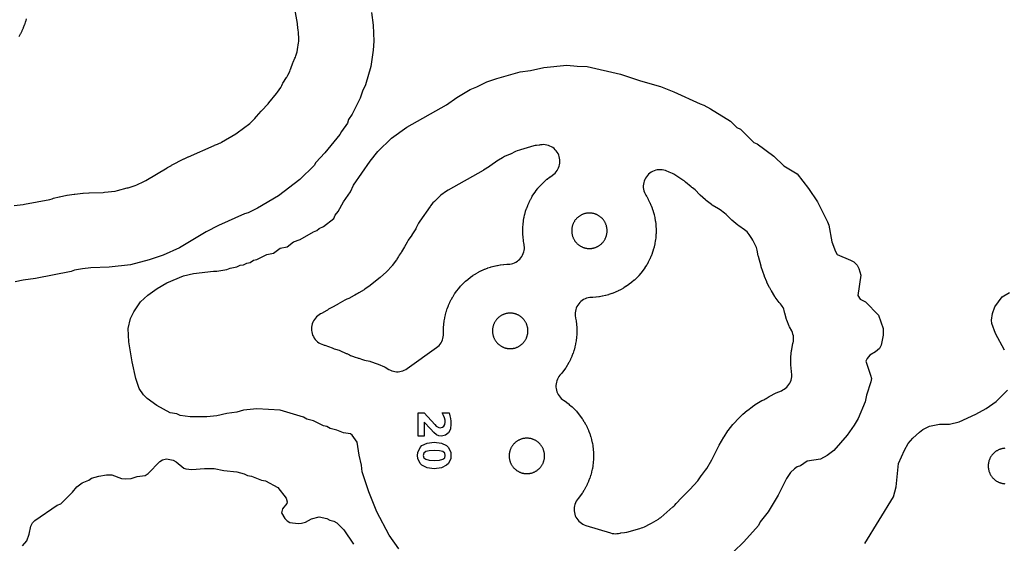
# Model space of a CAD drawing. Header units: millimetres. Extents: x 0 to 2500, y 0 to 1250.
# Tile 126 of 140: x 762 to 999, y 786 to 912. Entities that reach past the tile are written whole.
import ezdxf

# ---------------------------------------------------------------- set-up
doc = ezdxf.new("R2010")
doc.units = ezdxf.units.MM
doc.layers.add('CUT', color=1, linetype='Continuous')
doc.layers.add('MARK', color=3, linetype='Continuous')

msp = doc.modelspace()

# ---------------------------------------------------------------- linework, layer by layer
at = {"layer": 'CUT'}
for points in [[(761.15, 867.35), (763.33, 867.62), (763.61, 867.67), (769.7, 868.85), (770.24, 869), (770.39, 869.05), (770.55, 869.1), (771.91, 869.44), (772, 869.46), (773.77, 869.83), (773.87, 869.85), (775.55, 870.11), (775.65, 870.13), (777.64, 870.33), (777.72, 870.34), (779.06, 870.43), (779.14, 870.43), (782.47, 870.52), (782.83, 870.54), (785.35, 870.84), (785.91, 870.95), (788.23, 871.57), (788.46, 871.63), (790.18, 872.2), (790.56, 872.35), (792.25, 873.1), (792.68, 873.33), (797.87, 876.44), (797.93, 876.47), (798.84, 876.98), (798.89, 877.01), (801.85, 878.55), (801.91, 878.57), (802.88, 879.04), (802.93, 879.06), (809.1, 881.78), (809.22, 881.83), (809.94, 882.09), (810.41, 882.3), (810.68, 882.44), (810.88, 882.55), (814.31, 884.59), (814.66, 884.83), (817.64, 887.05), (818.07, 887.43), (818.85, 888.2), (819.2, 888.6), (819.27, 888.7), (820.37, 889.99), (820.44, 890.07), (822.05, 891.79), (822.23, 891.99), (824.07, 894.23), (824.3, 894.55), (824.3, 894.55), (825.07, 895.69), (825.34, 896.17), (825.51, 896.52), (825.61, 896.69), (826.44, 898.06), (826.5, 898.14), (826.5, 898.15), (826.79, 898.63), (827.22, 899.51), (827.34, 899.79), (827.45, 900.08), (827.47, 900.15), (827.5, 900.23), (827.99, 901.58), (828.05, 901.75), (828.48, 902.68), (828.6, 902.96), (828.7, 903.25), (828.99, 904.26), (829.1, 904.78), (829.34, 906.4), (829.38, 906.72), (829.38, 906.76), (829.39, 907.21), (829.31, 908.98), (829.28, 909.31), (829.09, 910.81), (829.06, 911.04), (828.42, 914.57)], [(846.88, 913.66), (847.26, 910.65), (847.42, 906.76), (847.28, 904.62), (846.69, 900.69), (845.43, 896.29), (844.66, 894.8), (844.12, 893.08), (842.25, 889.29), (841.34, 887.96), (841.06, 887.08), (839.65, 885.13), (839.25, 884.36), (835.68, 880), (833.52, 877.71), (833.06, 876.96), (829.68, 873.58), (824.5, 869.71), (819.54, 866.76), (817.3, 865.59), (816.42, 865.34), (810.17, 862.58), (807.15, 861.02), (800.8, 857.21), (796.88, 855.46), (793.48, 854.34), (789.01, 853.15), (783.94, 852.55), (779.56, 852.44), (777.49, 852.22), (775.62, 851.83), (774.81, 851.51), (766.29, 849.85), (763.29, 849.48), (761.39, 849.08)], [(764.02, 912.1), (763.84, 911.44), (763.81, 911.35), (763.6, 910.69), (763.56, 910.6), (763.32, 909.96), (763.28, 909.87), (763, 909.24), (762.96, 909.15), (762.65, 908.54), (762.6, 908.45), (762.27, 907.85)], [(853.42, 785.07), (851.08, 788.28), (848.12, 793.89), (846.19, 798.68), (844.59, 803.48), (844.47, 805.1), (843.88, 807.48), (843.43, 810.62), (842.25, 812.28), (841.83, 812.62), (840.16, 812.89), (838.55, 813.51), (836.95, 813.86), (836.17, 814.34), (835.35, 814.54), (832.91, 815.74), (831.35, 816.14), (830.52, 816.61), (824.92, 818.26), (819.33, 818.59), (816.15, 818.29), (814.56, 817.8), (812.13, 817.52), (809.74, 816.94), (807.36, 816.73), (803.36, 816.73), (800.97, 817.05), (800.13, 817.38), (798.55, 817.69), (795.35, 819.39), (793.03, 821.09), (792.15, 821.97), (791.1, 823.48), (790.29, 825.87), (789.41, 829.88), (788.65, 834.67), (788.51, 837.88), (789.04, 840.27), (789.8, 841.87), (791.47, 844.28), (793.17, 845.88), (795.45, 847.48), (797.74, 848.79), (801.74, 850.52), (804.17, 851.1), (808.95, 851.66), (809.75, 851.62), (812.15, 852.06), (812.95, 852.37), (814.53, 852.63), (815.35, 853.07), (816.13, 853.18), (816.95, 853.58), (817.77, 853.73), (818.55, 854.23), (819.37, 854.41), (821.75, 855.61), (823.36, 855.97), (824.95, 857.15), (826.58, 857.47), (828.15, 858.68), (829.73, 859.24), (832.91, 861.08), (833.75, 861.38), (834.33, 861.88), (835.35, 862.3), (837.81, 864.25), (838.12, 865.08), (838.86, 865.9), (840.12, 868.27), (841.81, 870.68), (842.5, 872.28), (846.55, 878), (848.36, 880.29), (851.65, 883.49), (855.34, 886.15), (864.85, 891.49), (867.35, 893.24), (870.54, 895.2), (872.15, 895.82), (874.54, 897), (876.94, 897.86), (882.54, 899.45), (884.95, 899.74), (888.16, 900.46), (893.74, 901.06), (896.19, 900.76), (898.56, 900.73), (906.54, 898.9), (911.38, 897.28), (916.16, 895.91), (919.35, 894.66), (925.72, 891.72), (926.55, 891.47), (928.14, 890.59), (932.96, 887.57), (934.52, 886.1), (935.35, 885.71), (938.52, 882.47), (939.36, 882.13), (943.34, 879.19), (945.77, 876.85), (948.96, 874.94), (951.71, 871.48), (953.84, 868.28), (956.21, 863.47), (956.51, 862.68), (957.3, 858.68), (958.12, 856.31), (958.52, 855.59), (961.75, 854.27), (962.55, 853.85), (963.37, 853.07), (963.78, 852.28), (964.23, 850.68), (963.47, 845.83), (964.1, 844.95), (965.35, 844.28), (968.43, 841.09), (969.58, 837.88), (969.55, 836.28), (969.1, 833.89), (968.68, 833.08), (967.72, 832.28), (966.38, 831.48), (965.74, 830.7), (965.42, 830.02), (966.58, 826.67), (966.76, 825.88), (966.6, 825.08), (965.57, 821.86), (965.24, 820.27), (963.58, 816.29), (962.66, 814.68), (960.95, 812.31), (957.74, 808.62), (956.15, 807.39), (954.54, 806.52), (951.38, 806.08), (949.75, 804.91), (948.95, 804.7), (948.3, 804.25), (947.35, 803.36), (946.37, 801.88), (944.41, 797.88), (941.99, 793.88), (940.11, 791.48), (939.65, 790.67), (936.14, 786.7), (933.66, 784.3)], [(998.72, 832.68), (996.51, 836.68), (995.68, 839.08), (995.6, 839.86), (995.82, 841.47), (996.39, 843.08), (998.15, 845.48), (999.88, 846.51)], [(965.15, 786.28), (972.04, 797.51), (972.67, 799.91), (973.25, 805.48), (974.68, 808.68), (975.61, 810.28), (976.68, 811.55), (978.26, 813.05), (979.07, 813.67), (980.67, 814.44), (983.06, 814.91), (985.47, 814.92), (987.82, 815.47), (991.85, 817.34), (994.27, 818.73), (996.67, 820.39), (999.38, 823.05)], [(998.75, 809.14), (998.61, 809.13), (998.48, 809.12), (998.34, 809.1), (998.2, 809.07), (998.07, 809.04), (997.93, 809.01), (997.8, 808.97), (997.67, 808.93), (997.53, 808.88), (997.4, 808.83), (997.28, 808.77), (997.15, 808.71), (997.03, 808.65), (996.91, 808.58), (996.79, 808.51), (996.67, 808.44), (996.56, 808.36), (996.44, 808.27), (996.34, 808.19), (996.23, 808.1), (996.13, 808), (996.03, 807.91), (995.93, 807.81), (995.84, 807.7), (995.75, 807.6), (995.66, 807.49), (995.58, 807.38), (995.5, 807.26), (995.42, 807.15), (995.35, 807.03), (995.28, 806.91), (995.22, 806.78), (995.16, 806.66), (995.1, 806.53), (995.05, 806.4), (995.01, 806.27), (994.96, 806.14), (994.93, 806), (994.89, 805.87), (994.86, 805.73), (994.84, 805.59), (994.82, 805.46), (994.8, 805.32), (994.79, 805.18), (994.78, 805.04), (994.78, 804.9), (994.78, 804.76), (994.79, 804.62), (994.8, 804.49), (994.82, 804.35), (994.84, 804.21), (994.86, 804.07), (994.89, 803.94), (994.93, 803.8), (994.96, 803.67), (995.01, 803.54), (995.05, 803.41), (995.1, 803.28), (995.16, 803.15), (995.22, 803.02), (995.28, 802.9), (995.35, 802.78), (995.42, 802.66), (995.5, 802.54), (995.58, 802.43), (995.66, 802.31), (995.75, 802.21), (995.84, 802.1), (995.93, 802), (996.03, 801.9), (996.13, 801.8), (996.23, 801.71), (996.34, 801.62), (996.44, 801.53), (996.56, 801.45), (996.67, 801.37), (996.79, 801.29), (996.91, 801.22), (997.03, 801.15), (997.15, 801.09), (997.28, 801.03), (997.4, 800.98), (997.53, 800.92), (997.67, 800.88), (997.8, 800.84), (997.93, 800.8), (998.07, 800.76), (998.2, 800.73), (998.34, 800.71), (998.48, 800.69), (998.61, 800.67), (998.75, 800.66)], [(763.17, 785.74), (764.2, 786.94), (764.77, 788.59), (765.14, 790.5), (765.53, 791.25), (766.06, 791.83), (771.43, 795.53), (772.31, 795.87), (775.12, 798.6), (776.13, 799.87), (777.41, 800.86), (779.04, 801.49), (779.72, 801.95), (781.44, 802.5), (783.28, 802.8), (784.54, 802.78), (786.87, 801.91), (787.75, 801.84), (789.22, 801.92), (790.61, 802.37), (792.56, 802.62), (793.31, 803.11), (796.05, 805.96), (796.74, 806.42), (797.69, 806.6), (799.28, 806.33), (799.99, 805.91), (801.81, 804.38), (802.35, 804.22), (803.74, 804.03), (806.76, 804.31), (809.07, 804.28), (811.46, 803.82), (814.53, 803.49), (816.33, 803.03), (817.1, 802.64), (818.04, 802.47), (820.46, 801.53), (821.41, 801.32), (824.35, 799.74), (826.35, 797.21), (826.6, 796.33), (826.5, 795.9), (825.49, 794.61), (825.26, 793.71), (826.06, 792.34), (826.59, 791.76), (827.25, 791.37), (829.23, 791.08), (830.05, 791.2), (831.02, 791.42), (832.44, 792.22), (834.26, 792.68), (836.14, 792.29), (836.89, 791.91), (837.8, 791.69), (838.5, 791.24), (840.25, 789.59), (842.5, 786.18)]]:
    msp.add_lwpolyline(points, dxfattribs=at)
for points in [[(886.42, 881.79), (886.11, 881.74), (885.8, 881.66), (882.56, 880.74), (882.31, 880.66), (881.8, 880.48), (881.37, 880.3), (880.18, 879.71), (880.1, 879.67), (878.77, 879.09), (878.28, 878.83), (877.35, 878.26), (877.15, 878.13), (875.24, 876.79), (875.16, 876.73), (873.7, 875.82), (873.61, 875.76), (865.25, 871.07), (864.86, 870.82), (863.5, 869.84), (863.06, 869.47), (861.93, 868.37), (861.58, 867.99), (861.02, 867.28), (860.89, 867.1), (858.44, 863.64), (858.27, 863.38), (858.12, 863.1), (857.56, 861.98), (857.46, 861.8), (856.56, 860.37), (856.5, 860.28), (855.63, 859.05), (855.37, 858.62), (854.78, 857.5), (854.74, 857.43), (854.06, 856.26), (853.97, 856.13), (853.5, 855.46), (853.31, 855.16), (852.96, 854.54), (852.84, 854.36), (851.82, 852.97), (851.69, 852.8), (850.52, 851.52), (850.37, 851.37), (849.04, 850.19), (848.96, 850.12), (846.58, 848.23), (846.5, 848.18), (845.26, 847.28), (845.1, 847.18), (843.82, 846.43), (843.55, 846.29), (843.23, 846.1), (842.87, 845.87), (842.71, 845.77), (841.38, 845.08), (841.21, 845), (840.97, 844.9), (840.47, 844.66), (838.8, 843.69), (838.72, 843.65), (837.37, 842.95), (837.14, 842.84), (836.83, 842.68), (836.53, 842.49), (836.27, 842.31), (836.11, 842.21), (834.84, 841.49), (834.61, 841.37), (834.27, 841.17), (833.95, 840.94), (833.65, 840.68), (833.38, 840.39), (833.14, 840.07), (832.93, 839.73), (832.75, 839.38), (832.62, 839), (832.52, 838.62), (832.45, 838.23), (832.43, 837.83), (832.45, 837.43), (832.51, 837.04), (832.6, 836.66), (832.73, 836.28), (832.9, 835.92), (833.11, 835.58), (833.35, 835.26), (833.61, 834.97), (833.91, 834.7), (834.23, 834.47), (834.57, 834.27), (834.93, 834.1), (835.3, 833.97), (835.53, 833.9), (835.64, 833.87), (837.44, 833.22), (837.76, 833.09), (837.76, 833.09), (837.89, 833.03), (838.18, 832.92), (839.06, 832.65), (839.25, 832.58), (840.81, 831.91), (840.91, 831.87), (841.54, 831.55), (841.85, 831.42), (842.02, 831.36), (842.02, 831.36), (842.32, 831.25), (842.9, 831.01), (843.45, 830.82), (843.64, 830.78), (843.79, 830.73), (844.71, 830.42), (845.16, 830.29), (846.43, 830.02), (846.63, 829.96), (848.22, 829.44), (848.42, 829.36), (849.95, 828.68), (850.13, 828.58), (851.03, 828.06), (851.37, 827.88), (851.73, 827.74), (852.09, 827.63), (852.47, 827.56), (852.85, 827.52), (853.23, 827.52), (853.61, 827.56), (853.99, 827.63), (854.35, 827.74), (854.71, 827.88), (855.05, 828.05), (855.37, 828.26), (862.45, 833.31), (862.76, 833.56), (863.04, 833.83), (863.3, 834.12), (863.52, 834.44), (863.71, 834.78), (863.87, 835.14), (863.99, 835.51), (864.07, 835.89), (864.12, 836.28), (864.13, 836.67), (864.12, 837.26), (864.12, 837.36), (864.13, 838.04), (864.14, 838.14), (864.19, 838.83), (864.2, 838.93), (864.28, 839.61), (864.3, 839.7), (864.41, 840.38), (864.43, 840.48), (864.58, 841.15), (864.61, 841.24), (864.79, 841.91), (864.82, 842), (865.03, 842.65), (865.07, 842.74), (865.32, 843.39), (865.35, 843.48), (865.63, 844.1), (865.67, 844.19), (865.98, 844.81), (866.03, 844.89), (866.37, 845.49), (866.42, 845.58), (866.79, 846.16), (866.84, 846.24), (867.24, 846.8), (867.29, 846.88), (867.72, 847.42), (867.78, 847.5), (868.23, 848.02), (868.29, 848.09), (868.77, 848.59), (868.84, 848.66), (869.33, 849.13), (869.41, 849.2), (869.93, 849.64), (870, 849.71), (870.55, 850.13), (870.62, 850.19), (871.19, 850.58), (871.27, 850.64), (871.85, 851.01), (871.93, 851.06), (872.53, 851.4), (872.62, 851.44), (873.23, 851.75), (873.32, 851.79), (873.95, 852.07), (874.04, 852.11), (874.68, 852.36), (874.77, 852.39), (875.42, 852.6), (875.52, 852.63), (876.18, 852.82), (876.28, 852.84), (876.95, 852.99), (877.04, 853.01), (877.72, 853.13), (877.82, 853.14), (878.5, 853.23), (878.6, 853.24), (879.28, 853.29), (879.38, 853.29), (879.62, 853.3), (880.01, 853.33), (880.4, 853.39), (880.78, 853.5), (881.15, 853.64), (881.5, 853.81), (881.83, 854.02), (882.14, 854.27), (882.42, 854.54), (882.68, 854.83), (882.9, 855.16), (883.1, 855.5), (883.26, 855.86), (883.38, 856.23), (883.47, 856.61), (883.51, 857), (883.52, 857.39), (883.49, 857.78), (883.44, 858.1), (883.44, 858.1), (883.41, 858.24), (883.3, 858.92), (883.28, 859.02), (883.2, 859.7), (883.19, 859.8), (883.14, 860.48), (883.13, 860.58), (883.12, 861.27), (883.12, 861.37), (883.13, 862.05), (883.14, 862.15), (883.19, 862.84), (883.2, 862.93), (883.28, 863.62), (883.3, 863.71), (883.41, 864.39), (883.43, 864.49), (883.58, 865.16), (883.61, 865.25), (883.79, 865.91), (883.82, 866.01), (884.03, 866.66), (884.07, 866.75), (884.32, 867.39), (884.35, 867.48), (884.63, 868.11), (884.67, 868.2), (884.98, 868.82), (885.03, 868.9), (885.37, 869.5), (885.42, 869.58), (885.79, 870.16), (885.84, 870.25), (886.24, 870.81), (886.29, 870.89), (886.72, 871.43), (886.78, 871.5), (887.23, 872.02), (887.29, 872.1), (887.77, 872.6), (887.84, 872.66), (888.33, 873.14), (888.41, 873.2), (888.93, 873.65), (889, 873.72), (889.55, 874.14), (889.62, 874.2), (890.19, 874.59), (890.27, 874.65), (890.58, 874.88), (890.87, 875.14), (891.13, 875.43), (891.36, 875.74), (891.56, 876.07), (891.73, 876.42), (891.87, 876.79), (891.96, 877.16), (892.02, 877.55), (892.05, 877.94), (892.03, 878.32), (891.98, 878.71), (891.89, 879.09), (891.76, 879.45), (891.6, 879.81), (891.4, 880.14), (891.18, 880.46), (890.92, 880.75), (890.64, 881.02), (890.33, 881.26), (890, 881.46), (889.65, 881.64), (889.29, 881.77), (888.91, 881.88), (888.53, 881.94), (888.14, 881.97), (887.76, 881.96), (887.37, 881.92), (887.15, 881.88), (887.05, 881.86)], [(913.2, 868.9), (913.25, 868.82), (913.56, 868.2), (913.6, 868.11), (913.88, 867.48), (913.91, 867.39), (914.16, 866.75), (914.2, 866.66), (914.41, 866.01), (914.44, 865.91), (914.62, 865.25), (914.65, 865.16), (914.8, 864.49), (914.82, 864.39), (914.93, 863.71), (914.95, 863.62), (915.03, 862.93), (915.04, 862.84), (915.09, 862.15), (915.1, 862.05), (915.11, 861.37), (915.11, 861.27), (915.1, 860.58), (915.09, 860.48), (915.04, 859.8), (915.03, 859.7), (914.95, 859.02), (914.93, 858.92), (914.82, 858.24), (914.8, 858.15), (914.65, 857.48), (914.62, 857.38), (914.44, 856.72), (914.41, 856.63), (914.2, 855.97), (914.16, 855.88), (913.91, 855.24), (913.88, 855.15), (913.6, 854.52), (913.56, 854.43), (913.25, 853.82), (913.2, 853.73), (912.86, 853.13), (912.81, 853.05), (912.44, 852.47), (912.39, 852.39), (911.99, 851.83), (911.94, 851.75), (911.51, 851.21), (911.45, 851.13), (911, 850.61), (910.94, 850.54), (910.46, 850.04), (910.39, 849.97), (909.9, 849.5), (909.82, 849.43), (909.3, 848.98), (909.23, 848.92), (908.68, 848.5), (908.61, 848.44), (908.04, 848.04), (907.96, 847.99), (907.38, 847.62), (907.3, 847.57), (906.7, 847.23), (906.61, 847.18), (906, 846.88), (905.91, 846.83), (905.28, 846.55), (905.19, 846.52), (904.55, 846.27), (904.46, 846.24), (903.81, 846.02), (903.71, 845.99), (903.05, 845.81), (902.95, 845.79), (902.28, 845.64), (902.19, 845.62), (901.51, 845.5), (901.41, 845.48), (900.73, 845.4), (900.63, 845.39), (899.95, 845.34), (899.85, 845.34), (899.61, 845.33), (899.22, 845.3), (898.83, 845.23), (898.45, 845.13), (898.08, 844.99), (897.73, 844.81), (897.4, 844.6), (897.09, 844.36), (896.81, 844.09), (896.55, 843.79), (896.33, 843.47), (896.13, 843.13), (895.97, 842.77), (895.85, 842.4), (895.76, 842.01), (895.72, 841.62), (895.71, 841.23), (895.74, 840.84), (895.79, 840.53), (895.79, 840.53), (895.82, 840.38), (895.93, 839.7), (895.95, 839.61), (896.03, 838.93), (896.04, 838.83), (896.09, 838.14), (896.1, 838.04), (896.11, 837.36), (896.11, 837.26), (896.1, 836.57), (896.09, 836.47), (896.04, 835.79), (896.03, 835.69), (895.95, 835.01), (895.93, 834.91), (895.82, 834.24), (895.8, 834.14), (895.65, 833.47), (895.62, 833.37), (895.44, 832.71), (895.41, 832.62), (895.2, 831.96), (895.16, 831.87), (894.91, 831.23), (894.88, 831.14), (894.6, 830.51), (894.56, 830.42), (894.25, 829.81), (894.2, 829.72), (893.86, 829.13), (893.81, 829.04), (893.44, 828.46), (893.39, 828.38), (892.99, 827.82), (892.94, 827.74), (892.51, 827.2), (892.45, 827.12), (892.05, 826.65), (891.81, 826.35), (891.61, 826.03), (891.43, 825.69), (891.29, 825.34), (891.19, 824.97), (891.12, 824.6), (891.08, 824.22), (891.08, 823.83), (891.12, 823.46), (891.19, 823.08), (891.3, 822.71), (891.45, 822.36), (891.62, 822.02), (891.83, 821.7), (892.07, 821.4), (892.34, 821.13), (892.63, 820.88), (892.94, 820.66), (892.96, 820.65), (893.04, 820.59), (893.61, 820.2), (893.68, 820.14), (894.23, 819.72), (894.3, 819.65), (894.82, 819.2), (894.9, 819.14), (895.39, 818.66), (895.46, 818.6), (895.94, 818.1), (896, 818.02), (896.45, 817.5), (896.51, 817.43), (896.94, 816.89), (896.99, 816.81), (897.39, 816.25), (897.44, 816.16), (897.81, 815.58), (897.86, 815.5), (898.2, 814.9), (898.25, 814.82), (898.56, 814.2), (898.6, 814.11), (898.88, 813.48), (898.91, 813.39), (899.16, 812.75), (899.2, 812.66), (899.41, 812.01), (899.44, 811.91), (899.62, 811.25), (899.65, 811.16), (899.8, 810.49), (899.82, 810.39), (899.93, 809.71), (899.95, 809.62), (900.03, 808.93), (900.04, 808.84), (900.09, 808.15), (900.1, 808.05), (900.11, 807.37), (900.11, 807.27), (900.1, 806.58), (900.09, 806.48), (900.04, 805.8), (900.03, 805.7), (899.95, 805.02), (899.93, 804.92), (899.82, 804.24), (899.8, 804.15), (899.65, 803.48), (899.62, 803.38), (899.44, 802.72), (899.41, 802.63), (899.2, 801.97), (899.16, 801.88), (898.91, 801.24), (898.88, 801.15), (898.6, 800.52), (898.56, 800.43), (898.25, 799.82), (898.2, 799.73), (897.86, 799.13), (897.81, 799.05), (897.44, 798.47), (897.39, 798.39), (896.99, 797.83), (896.94, 797.75), (896.51, 797.21), (896.45, 797.13), (896.41, 797.09), (896.17, 796.77), (895.96, 796.44), (895.78, 796.08), (895.64, 795.71), (895.53, 795.33), (895.47, 794.94), (895.44, 794.54), (895.46, 794.14), (895.51, 793.75), (895.6, 793.36), (895.73, 792.99), (895.89, 792.63), (896.09, 792.29), (896.33, 791.97), (896.59, 791.67), (896.88, 791.4), (897.2, 791.16), (897.54, 790.96), (897.9, 790.78), (898.27, 790.65), (904.17, 788.84), (904.55, 788.74), (904.94, 788.68), (905.34, 788.66), (905.73, 788.68), (906.12, 788.74), (906.51, 788.82), (906.64, 788.84), (907.55, 788.96), (908.07, 789.06), (911.25, 789.92), (911.62, 790.04), (911.94, 790.16), (912.31, 790.32), (913.72, 791.02), (914, 791.18), (915.68, 792.19), (915.96, 792.38), (916.22, 792.58), (919.14, 795.08), (919.37, 795.29), (919.58, 795.52), (919.94, 795.95), (920, 796.02), (921.12, 797.21), (921.19, 797.28), (923, 799.03), (923.22, 799.26), (925.09, 801.38), (925.41, 801.79), (925.89, 802.52), (925.98, 802.64), (927, 803.94), (927.27, 804.33), (928.5, 806.37), (928.67, 806.68), (930.18, 809.75), (930.24, 809.86), (931.36, 811.81), (931.43, 811.92), (932.35, 813.3), (932.41, 813.39), (933.52, 814.86), (933.66, 815.04), (934.93, 816.38), (935.01, 816.46), (935.88, 817.28), (935.94, 817.34), (936.95, 818.23), (937.08, 818.33), (938.17, 819.13), (938.23, 819.18), (938.81, 819.57), (938.91, 819.63), (940.51, 820.59), (940.71, 820.69), (940.95, 820.8), (941.22, 820.94), (941.48, 821.09), (942.22, 821.58), (942.39, 821.67), (943.78, 822.39), (943.95, 822.48), (945.17, 822.96), (945.52, 823.13), (945.86, 823.33), (946.18, 823.56), (946.48, 823.82), (946.74, 824.11), (946.98, 824.42), (947.19, 824.76), (947.36, 825.11), (947.49, 825.48), (947.59, 825.86), (947.65, 826.25), (947.68, 826.64), (947.66, 827.04), (947.62, 827.31), (947.62, 827.31), (947.58, 827.6), (947.44, 829.14), (947.43, 829.34), (947.44, 830.89), (947.45, 831.08), (947.61, 832.63), (947.64, 832.82), (947.95, 834.34), (947.98, 834.45), (948.06, 834.86), (948.1, 835.27), (948.09, 835.69), (948.04, 836.1), (947.95, 836.51), (947.82, 836.9), (947.65, 837.28), (947.14, 838.26), (947.06, 838.43), (946.48, 839.88), (946.42, 840.06), (945.99, 841.56), (945.94, 841.75), (945.93, 841.83), (945.84, 842.19), (945.72, 842.54), (945.57, 842.88), (945.39, 843.21), (945.18, 843.51), (944.94, 843.8), (944.77, 843.98), (944.64, 844.13), (943.71, 845.37), (943.6, 845.54), (942.76, 846.9), (942.71, 846.99), (942.36, 847.63), (942.32, 847.71), (941.71, 848.93), (941.65, 849.08), (941.15, 850.34), (941.12, 850.42), (940.33, 852.68), (940.28, 852.82), (939.65, 855.15), (939.62, 855.29), (939.36, 856.63), (939.27, 856.97), (939.16, 857.31), (939.02, 857.63), (938.32, 859.05), (938.06, 859.49), (937.45, 860.41), (937.22, 860.73), (936.96, 861.02), (936.67, 861.28), (936.36, 861.51), (934.93, 862.49), (934.74, 862.63), (933.31, 863.86), (933.23, 863.94), (931.89, 865.23), (931.49, 865.57), (930.45, 866.33), (930.07, 866.57), (930.07, 866.58), (928.58, 867.47), (928.41, 867.59), (927.1, 868.57), (926.94, 868.7), (925.7, 869.84), (925.63, 869.91), (924.46, 871.11), (924.16, 871.38), (923.85, 871.61), (923.69, 871.72), (923.52, 871.85), (922.17, 873), (922.1, 873.06), (921.84, 873.28), (921.55, 873.48), (919.36, 874.85), (919.02, 875.04), (918.66, 875.19), (918.23, 875.36), (918.11, 875.41), (917.72, 875.59), (917.36, 875.74), (916.98, 875.85), (916.59, 875.92), (916.2, 875.95), (915.8, 875.95), (915.41, 875.91), (915.02, 875.82), (914.65, 875.7), (914.28, 875.55), (913.94, 875.36), (913.61, 875.13), (913.31, 874.88), (913.04, 874.59), (912.79, 874.28), (912.58, 873.95), (912.4, 873.6), (912.25, 873.23), (912.15, 872.85), (912.08, 872.46), (912.05, 872.07), (912.05, 871.67), (912.1, 871.28), (912.19, 870.9), (912.31, 870.52), (912.47, 870.16), (912.66, 869.82), (912.81, 869.58), (912.86, 869.5)], [(899.39, 857.08), (899.53, 857.09), (899.67, 857.1), (899.81, 857.12), (899.94, 857.15), (900.08, 857.18), (900.21, 857.21), (900.35, 857.25), (900.48, 857.29), (900.61, 857.34), (900.74, 857.39), (900.87, 857.45), (900.99, 857.51), (901.12, 857.57), (901.24, 857.64), (901.36, 857.71), (901.48, 857.78), (901.59, 857.86), (901.7, 857.95), (901.81, 858.03), (901.92, 858.12), (902.02, 858.22), (902.12, 858.31), (902.22, 858.41), (902.31, 858.51), (902.4, 858.62), (902.49, 858.73), (902.57, 858.84), (902.65, 858.96), (902.72, 859.07), (902.8, 859.19), (902.86, 859.31), (902.93, 859.44), (902.99, 859.56), (903.04, 859.69), (903.09, 859.82), (903.14, 859.95), (903.18, 860.08), (903.22, 860.22), (903.25, 860.35), (903.28, 860.49), (903.31, 860.62), (903.33, 860.76), (903.34, 860.9), (903.36, 861.04), (903.36, 861.18), (903.37, 861.32), (903.36, 861.46), (903.36, 861.59), (903.34, 861.73), (903.33, 861.87), (903.31, 862.01), (903.28, 862.15), (903.25, 862.28), (903.22, 862.42), (903.18, 862.55), (903.14, 862.68), (903.09, 862.81), (903.04, 862.94), (902.99, 863.07), (902.93, 863.2), (902.86, 863.32), (902.8, 863.44), (902.72, 863.56), (902.65, 863.68), (902.57, 863.79), (902.49, 863.9), (902.4, 864.01), (902.31, 864.12), (902.22, 864.22), (902.12, 864.32), (902.02, 864.42), (901.92, 864.51), (901.81, 864.6), (901.7, 864.69), (901.59, 864.77), (901.48, 864.85), (901.36, 864.93), (901.24, 865), (901.12, 865.07), (900.99, 865.13), (900.87, 865.19), (900.74, 865.24), (900.61, 865.29), (900.48, 865.34), (900.35, 865.38), (900.21, 865.42), (900.08, 865.46), (899.94, 865.49), (899.81, 865.51), (899.67, 865.53), (899.53, 865.55), (899.39, 865.56), (899.25, 865.56), (899.12, 865.57), (898.98, 865.56), (898.84, 865.56), (898.7, 865.55), (898.56, 865.53), (898.42, 865.51), (898.29, 865.49), (898.15, 865.46), (898.02, 865.42), (897.88, 865.38), (897.75, 865.34), (897.62, 865.29), (897.49, 865.24), (897.36, 865.19), (897.24, 865.13), (897.11, 865.07), (896.99, 865), (896.87, 864.93), (896.75, 864.85), (896.64, 864.77), (896.53, 864.69), (896.42, 864.6), (896.31, 864.51), (896.21, 864.42), (896.11, 864.32), (896.01, 864.22), (895.92, 864.12), (895.83, 864.01), (895.74, 863.9), (895.66, 863.79), (895.58, 863.68), (895.51, 863.56), (895.43, 863.44), (895.37, 863.32), (895.3, 863.2), (895.24, 863.07), (895.19, 862.94), (895.14, 862.81), (895.09, 862.68), (895.05, 862.55), (895.01, 862.42), (894.98, 862.28), (894.95, 862.15), (894.92, 862.01), (894.9, 861.87), (894.89, 861.73), (894.87, 861.59), (894.87, 861.46), (894.87, 861.32), (894.87, 861.18), (894.87, 861.04), (894.89, 860.9), (894.9, 860.76), (894.92, 860.62), (894.95, 860.49), (894.98, 860.35), (895.01, 860.22), (895.05, 860.08), (895.09, 859.95), (895.14, 859.82), (895.19, 859.69), (895.24, 859.56), (895.3, 859.44), (895.37, 859.31), (895.43, 859.19), (895.51, 859.07), (895.58, 858.96), (895.66, 858.84), (895.74, 858.73), (895.83, 858.62), (895.92, 858.51), (896.01, 858.41), (896.11, 858.31), (896.21, 858.22), (896.31, 858.12), (896.42, 858.03), (896.53, 857.95), (896.64, 857.86), (896.75, 857.78), (896.87, 857.71), (896.99, 857.64), (897.11, 857.57), (897.24, 857.51), (897.36, 857.45), (897.49, 857.39), (897.62, 857.34), (897.75, 857.29), (897.88, 857.25), (898.02, 857.21), (898.15, 857.18), (898.29, 857.15), (898.42, 857.12), (898.56, 857.1), (898.7, 857.09), (898.84, 857.08), (898.98, 857.07), (899.12, 857.07), (899.25, 857.07)], [(880.53, 833.08), (880.67, 833.09), (880.81, 833.12), (880.94, 833.14), (881.08, 833.17), (881.21, 833.2), (881.35, 833.24), (881.48, 833.28), (881.61, 833.33), (881.74, 833.38), (881.87, 833.44), (881.99, 833.5), (882.12, 833.56), (882.24, 833.63), (882.36, 833.7), (882.48, 833.77), (882.59, 833.85), (882.7, 833.94), (882.81, 834.02), (882.92, 834.11), (883.02, 834.21), (883.12, 834.3), (883.22, 834.4), (883.31, 834.51), (883.4, 834.61), (883.49, 834.72), (883.57, 834.83), (883.65, 834.95), (883.72, 835.06), (883.8, 835.18), (883.86, 835.31), (883.93, 835.43), (883.99, 835.55), (884.04, 835.68), (884.09, 835.81), (884.14, 835.94), (884.18, 836.07), (884.22, 836.21), (884.25, 836.34), (884.28, 836.48), (884.31, 836.62), (884.33, 836.75), (884.34, 836.89), (884.36, 837.03), (884.36, 837.17), (884.37, 837.31), (884.36, 837.45), (884.36, 837.59), (884.34, 837.73), (884.33, 837.86), (884.31, 838), (884.28, 838.14), (884.25, 838.27), (884.22, 838.41), (884.18, 838.54), (884.14, 838.67), (884.09, 838.81), (884.04, 838.93), (883.99, 839.06), (883.93, 839.19), (883.86, 839.31), (883.8, 839.43), (883.72, 839.55), (883.65, 839.67), (883.57, 839.78), (883.49, 839.9), (883.4, 840), (883.31, 840.11), (883.22, 840.21), (883.12, 840.31), (883.02, 840.41), (882.92, 840.5), (882.81, 840.59), (882.7, 840.68), (882.59, 840.76), (882.48, 840.84), (882.36, 840.92), (882.24, 840.99), (882.12, 841.06), (881.99, 841.12), (881.87, 841.18), (881.74, 841.24), (881.61, 841.29), (881.48, 841.33), (881.35, 841.38), (881.21, 841.41), (881.08, 841.45), (880.94, 841.48), (880.81, 841.5), (880.67, 841.52), (880.53, 841.54), (880.39, 841.55), (880.25, 841.56), (880.12, 841.56), (879.98, 841.56), (879.84, 841.55), (879.7, 841.54), (879.56, 841.52), (879.42, 841.5), (879.29, 841.48), (879.15, 841.45), (879.02, 841.41), (878.88, 841.38), (878.75, 841.33), (878.62, 841.29), (878.49, 841.24), (878.36, 841.18), (878.24, 841.12), (878.11, 841.06), (877.99, 840.99), (877.87, 840.92), (877.75, 840.84), (877.64, 840.76), (877.53, 840.68), (877.42, 840.59), (877.31, 840.5), (877.21, 840.41), (877.11, 840.31), (877.01, 840.21), (876.92, 840.11), (876.83, 840), (876.74, 839.9), (876.66, 839.78), (876.58, 839.67), (876.51, 839.55), (876.43, 839.43), (876.37, 839.31), (876.3, 839.19), (876.24, 839.06), (876.19, 838.93), (876.14, 838.81), (876.09, 838.67), (876.05, 838.54), (876.01, 838.41), (875.98, 838.27), (875.95, 838.14), (875.92, 838), (875.9, 837.86), (875.89, 837.73), (875.87, 837.59), (875.87, 837.45), (875.87, 837.31), (875.87, 837.17), (875.87, 837.03), (875.89, 836.89), (875.9, 836.75), (875.92, 836.62), (875.95, 836.48), (875.98, 836.34), (876.01, 836.21), (876.05, 836.07), (876.09, 835.94), (876.14, 835.81), (876.19, 835.68), (876.24, 835.55), (876.3, 835.43), (876.37, 835.31), (876.43, 835.18), (876.51, 835.06), (876.58, 834.95), (876.66, 834.83), (876.74, 834.72), (876.83, 834.61), (876.92, 834.51), (877.01, 834.4), (877.11, 834.3), (877.21, 834.21), (877.31, 834.11), (877.42, 834.02), (877.53, 833.94), (877.64, 833.85), (877.75, 833.77), (877.87, 833.7), (877.99, 833.63), (878.11, 833.56), (878.24, 833.5), (878.36, 833.44), (878.49, 833.38), (878.62, 833.33), (878.75, 833.28), (878.88, 833.24), (879.02, 833.2), (879.15, 833.17), (879.29, 833.14), (879.42, 833.12), (879.56, 833.09), (879.7, 833.08), (879.84, 833.07), (879.98, 833.06), (880.12, 833.06), (880.25, 833.06), (880.39, 833.07)], [(884.25, 803.07), (884.39, 803.08), (884.53, 803.09), (884.67, 803.1), (884.81, 803.12), (884.94, 803.15), (885.08, 803.18), (885.21, 803.21), (885.35, 803.25), (885.48, 803.29), (885.61, 803.34), (885.74, 803.39), (885.87, 803.45), (885.99, 803.51), (886.12, 803.57), (886.24, 803.64), (886.36, 803.71), (886.48, 803.78), (886.59, 803.86), (886.7, 803.95), (886.81, 804.03), (886.92, 804.12), (887.02, 804.22), (887.12, 804.31), (887.22, 804.41), (887.31, 804.51), (887.4, 804.62), (887.49, 804.73), (887.57, 804.84), (887.65, 804.96), (887.72, 805.07), (887.8, 805.19), (887.86, 805.31), (887.93, 805.44), (887.99, 805.56), (888.04, 805.69), (888.09, 805.82), (888.14, 805.95), (888.18, 806.08), (888.22, 806.22), (888.25, 806.35), (888.28, 806.49), (888.31, 806.62), (888.33, 806.76), (888.34, 806.9), (888.36, 807.04), (888.36, 807.18), (888.37, 807.32), (888.36, 807.46), (888.36, 807.59), (888.34, 807.73), (888.33, 807.87), (888.31, 808.01), (888.28, 808.15), (888.25, 808.28), (888.22, 808.42), (888.18, 808.55), (888.14, 808.68), (888.09, 808.81), (888.04, 808.94), (887.99, 809.07), (887.93, 809.2), (887.86, 809.32), (887.8, 809.44), (887.72, 809.56), (887.65, 809.68), (887.57, 809.79), (887.49, 809.9), (887.4, 810.01), (887.31, 810.12), (887.22, 810.22), (887.12, 810.32), (887.02, 810.42), (886.92, 810.51), (886.81, 810.6), (886.7, 810.69), (886.59, 810.77), (886.48, 810.85), (886.36, 810.93), (886.24, 811), (886.12, 811.07), (885.99, 811.13), (885.87, 811.19), (885.74, 811.24), (885.61, 811.29), (885.48, 811.34), (885.35, 811.38), (885.21, 811.42), (885.08, 811.46), (884.94, 811.49), (884.81, 811.51), (884.67, 811.53), (884.53, 811.55), (884.39, 811.56), (884.25, 811.56), (884.12, 811.57), (883.98, 811.56), (883.84, 811.56), (883.7, 811.55), (883.56, 811.53), (883.42, 811.51), (883.29, 811.49), (883.15, 811.46), (883.02, 811.42), (882.88, 811.38), (882.75, 811.34), (882.62, 811.29), (882.49, 811.24), (882.36, 811.19), (882.24, 811.13), (882.11, 811.07), (881.99, 811), (881.87, 810.93), (881.75, 810.85), (881.64, 810.77), (881.53, 810.69), (881.42, 810.6), (881.31, 810.51), (881.21, 810.42), (881.11, 810.32), (881.01, 810.22), (880.92, 810.12), (880.83, 810.01), (880.74, 809.9), (880.66, 809.79), (880.58, 809.68), (880.51, 809.56), (880.43, 809.44), (880.37, 809.32), (880.3, 809.2), (880.24, 809.07), (880.19, 808.94), (880.14, 808.81), (880.09, 808.68), (880.05, 808.55), (880.01, 808.42), (879.98, 808.28), (879.95, 808.15), (879.92, 808.01), (879.9, 807.87), (879.89, 807.73), (879.87, 807.59), (879.87, 807.46), (879.87, 807.32), (879.87, 807.18), (879.87, 807.04), (879.89, 806.9), (879.9, 806.76), (879.92, 806.62), (879.95, 806.49), (879.98, 806.35), (880.01, 806.22), (880.05, 806.08), (880.09, 805.95), (880.14, 805.82), (880.19, 805.69), (880.24, 805.56), (880.3, 805.44), (880.37, 805.31), (880.43, 805.19), (880.51, 805.07), (880.58, 804.96), (880.66, 804.84), (880.74, 804.73), (880.83, 804.62), (880.92, 804.51), (881.01, 804.41), (881.11, 804.31), (881.21, 804.22), (881.31, 804.12), (881.42, 804.03), (881.53, 803.95), (881.64, 803.86), (881.75, 803.78), (881.87, 803.71), (881.99, 803.64), (882.11, 803.57), (882.24, 803.51), (882.36, 803.45), (882.49, 803.39), (882.62, 803.34), (882.75, 803.29), (882.88, 803.25), (883.02, 803.21), (883.15, 803.18), (883.29, 803.15), (883.42, 803.12), (883.56, 803.1), (883.7, 803.09), (883.84, 803.08), (883.98, 803.07), (884.12, 803.07)]]:
    msp.add_lwpolyline(points, close=True, dxfattribs=at)
at = {"layer": 'MARK'}
for points in [[(859.52, 815.43), (859.52, 812.03), (858.06, 812.03), (858.06, 817.64), (859.52, 817.64), (862.01, 814.82), (862.34, 814.49), (862.67, 814.26), (863, 814.13), (863.35, 814.08), (863.84, 814.18), (864.22, 814.45), (864.47, 814.87), (864.55, 815.42), (864.5, 815.9), (864.35, 816.43), (864.11, 817.01), (863.76, 817.62), (865.46, 817.62), (865.65, 816.95), (865.79, 816.29), (865.88, 815.64), (865.91, 815), (865.76, 813.77), (865.3, 812.85), (864.57, 812.28), (863.6, 812.08), (862.99, 812.17), (862.43, 812.41), (861.79, 812.92), (860.97, 813.78), (859.52, 815.43)], [(861.91, 804.26), (860.21, 804.47), (858.95, 805.09), (858.5, 805.54), (857.98, 806.72), (857.91, 807.43), (857.98, 808.15), (858.5, 809.33), (858.95, 809.78), (860.21, 810.4), (861.91, 810.61), (863.61, 810.4), (864.87, 809.78), (865.32, 809.33), (865.85, 808.15), (865.91, 807.43), (865.85, 806.72), (865.32, 805.54), (864.87, 805.09), (863.61, 804.47), (861.91, 804.26)], [(861.92, 806.25), (863.16, 806.32), (863.96, 806.52), (864.4, 806.88), (864.55, 807.43), (864.4, 807.98), (863.96, 808.35), (863.16, 808.55), (861.92, 808.62), (860.68, 808.55), (859.86, 808.35), (859.41, 807.98), (859.26, 807.43), (859.41, 806.89), (859.86, 806.52), (860.68, 806.32), (861.92, 806.25)]]:
    msp.add_lwpolyline(points, close=True, dxfattribs=at)

doc.saveas('drawing.dxf')
